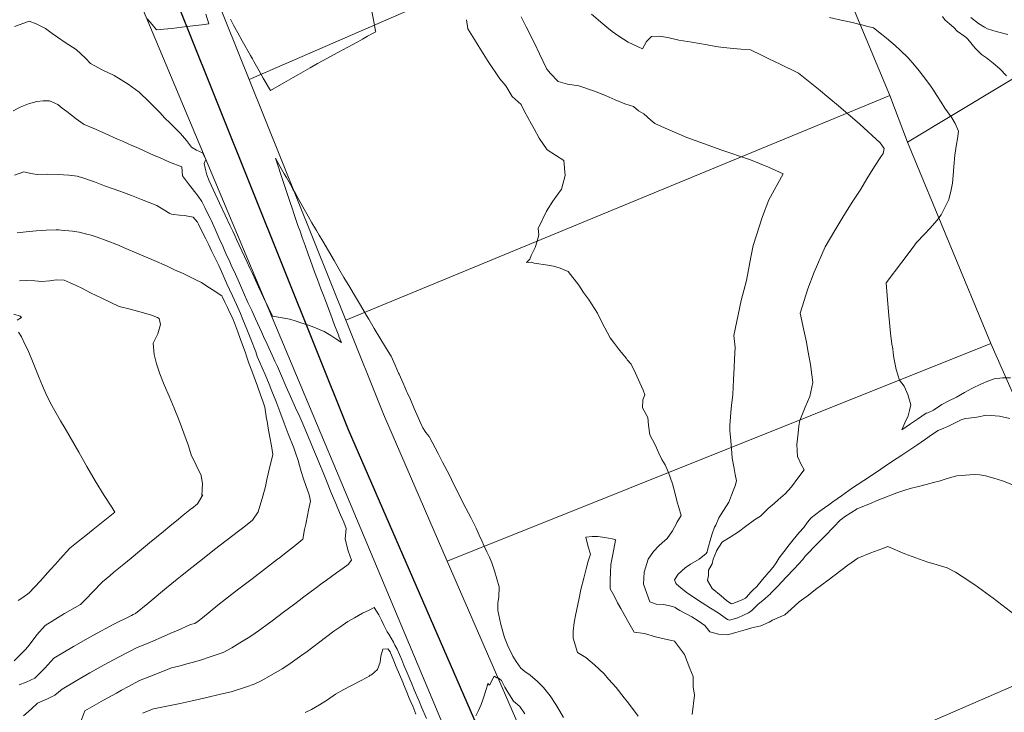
# Model space of a CAD drawing. Header units: inches. Extents: x 11351264 to 11356330, y 6702313 to 6706468.
# Tile 45 of 160: x 11352078 to 11352467, y 6704154 to 6704427. Entities that reach past the tile are written whole.
import ezdxf

# ---------------------------------------------------------------- set-up
doc = ezdxf.new("R2010")
doc.units = ezdxf.units.IN
doc.header["$MEASUREMENT"] = 0
doc.layers.add('Shumate_Contours_clip1', color=7, linetype='Continuous', lineweight=0)
doc.layers.add('Shumate_Parcels_clip1', color=7, linetype='Continuous', lineweight=0)
doc.layers.add('Shumate_Streets_clip1', color=7, linetype='Continuous')

msp = doc.modelspace()

# ---------------------------------------------------------------- linework, layer by layer
at = {"layer": 'Shumate_Contours_clip1'}
for points, elevation in [([(11352217.27, 6704431.33), (11352218.08, 6704427.33), (11352218.75, 6704423.61), (11352218.8, 6704423.23), (11352218.78, 6704423.2), (11352218.75, 6704423.16), (11352218.93, 6704422.63), (11352217.65, 6704421.92), (11352215.68, 6704420.83), (11352213.73, 6704419.75), (11352211.79, 6704418.68), (11352209.83, 6704417.6), (11352207.9, 6704416.54), (11352205.95, 6704415.47), (11352203.98, 6704414.4), (11352200.74, 6704412.7), (11352198.15, 6704411.32), (11352195.91, 6704410.05), (11352192.95, 6704408.38), (11352188.43, 6704405.77), (11352186.26, 6704404.52), (11352182.55, 6704402.39), (11352177.3, 6704399.39), (11352174.47, 6704404.33), (11352172.85, 6704407.15), (11352170.72, 6704410.9), (11352170.17, 6704411.91), (11352169.46, 6704413.22), (11352166.19, 6704419.05), (11352164.46, 6704422.15), (11352162.7, 6704425.27), (11352161.51, 6704427.61)], 1430), ([(11352293.12, 6704151.78), (11352291.67, 6704154.21), (11352290.11, 6704156.87), (11352287.83, 6704160.24), (11352285.2, 6704163.62), (11352282.87, 6704165.95), (11352280, 6704168.4), (11352277.77, 6704169.86), (11352276.25, 6704171.27), (11352274.42, 6704173.88), (11352273.1, 6704175.97), (11352271.06, 6704179.99), (11352269.78, 6704183.32), (11352268.4, 6704188.43), (11352267.1, 6704194.04), (11352267.21, 6704197.09), (11352267.56, 6704199.23), (11352267.64, 6704203.29), (11352265.89, 6704209.62), (11352264.76, 6704212.78), (11352263.81, 6704215.03), (11352262.84, 6704217.15), (11352261.77, 6704219.35), (11352260.81, 6704221.46), (11352259.79, 6704223.7), (11352258.55, 6704226.54), (11352256.56, 6704230.48), (11352254.55, 6704234.43), (11352251.14, 6704241.14), (11352250.31, 6704242.82), (11352249.43, 6704244.61), (11352248.27, 6704246.89), (11352247.12, 6704249.16), (11352245.36, 6704252.57), (11352244.8, 6704253.68), (11352243.62, 6704255.96), (11352242.43, 6704258.24), (11352241.24, 6704260.51), (11352240.2, 6704262.48), (11352240.01, 6704262.77), (11352238.71, 6704264.36), (11352237.49, 6704266.22), (11352237.24, 6704266.69), (11352235.7, 6704270.24), (11352234.15, 6704273.79), (11352232.59, 6704277.34), (11352231.33, 6704280.18), (11352231.13, 6704280.63), (11352229.71, 6704283.82), (11352228.13, 6704287.36), (11352227.94, 6704287.73), (11352226.53, 6704290.9), (11352224.95, 6704294.44), (11352224.73, 6704294.83), (11352224.46, 6704295.29), (11352222.81, 6704298.02), (11352220.58, 6704301.7), (11352218.35, 6704305.38), (11352216.13, 6704309.07), (11352215.24, 6704310.56), (11352212.89, 6704314.56), (11352210.1, 6704319.24), (11352208.64, 6704321.69), (11352206.34, 6704325.58), (11352204.38, 6704328.93), (11352202.43, 6704332.28), (11352200.19, 6704336.08), (11352197.96, 6704339.89), (11352196.58, 6704342.27), (11352195.55, 6704344.06), (11352193.7, 6704347.1), (11352192.2, 6704349.72), (11352190.1, 6704353.5), (11352188.3, 6704356.7), (11352187.14, 6704358.75), (11352186.16, 6704360.49), (11352185.18, 6704362.23), (11352183.6, 6704365.03), (11352182.77, 6704366.47), (11352181.03, 6704369.58), (11352179.3, 6704372.69), (11352179.26, 6704372.75), (11352179.28, 6704372.69), (11352180.36, 6704369.5), (11352181.44, 6704366.3), (11352181.96, 6704364.72), (11352182.78, 6704362.27), (11352183.94, 6704358.8), (11352185.13, 6704355.17), (11352185.86, 6704352.97), (11352186.85, 6704350), (11352188.18, 6704346.05), (11352188.99, 6704343.83), (11352189.88, 6704341.38), (11352191.01, 6704338.16), (11352192.24, 6704334.81), (11352193.15, 6704332.31), (11352194.76, 6704327.81), (11352195.87, 6704324.82), (11352197.26, 6704321.11), (11352198.14, 6704318.77), (11352199.02, 6704316.43), (11352200.34, 6704312.94), (11352200.98, 6704311.19), (11352201.83, 6704308.96), (11352202.67, 6704306.74), (11352203.52, 6704304.51), (11352204.29, 6704302.5), (11352204.38, 6704302.28), (11352205.32, 6704299.82), (11352203.2, 6704301.32), (11352201.19, 6704302.65), (11352198.54, 6704304.27), (11352194.41, 6704305.99), (11352192.39, 6704306.68), (11352189.36, 6704307.67), (11352187.43, 6704308.34), (11352184.91, 6704309.06), (11352178.06, 6704310.33), (11352176.38, 6704313.88), (11352174.6, 6704317.65), (11352172.62, 6704321.85), (11352172.08, 6704323), (11352171.43, 6704324.44), (11352170.17, 6704327.11), (11352169.03, 6704329.56), (11352168.07, 6704331.6), (11352165.97, 6704336.09), (11352163.88, 6704340.58), (11352163.17, 6704342.12), (11352162.39, 6704343.84), (11352161.39, 6704345.98), (11352159.45, 6704350.15), (11352157.21, 6704354.95), (11352154.68, 6704360.31), (11352153.07, 6704363.74), (11352152.16, 6704366.11), (11352151.51, 6704368.78), (11352151.13, 6704370.56), (11352151.81, 6704372.19), (11352150.39, 6704374.78), (11352148.13, 6704375.87), (11352148.02, 6704375.9), (11352146.06, 6704377.01), (11352144.11, 6704379.73), (11352141.81, 6704382.45), (11352137.71, 6704386.46), (11352135.46, 6704388.6), (11352133.68, 6704390.62), (11352129.43, 6704394.9), (11352125.48, 6704398.83), (11352121.11, 6704401.91), (11352115.54, 6704405.3), (11352110.86, 6704407.6), (11352106.19, 6704410.11), (11352104.16, 6704412.15), (11352102.4, 6704413.85), (11352100.48, 6704415.68), (11352096.24, 6704418.34), (11352093.15, 6704420.53), (11352090.99, 6704422), (11352088.38, 6704423.96), (11352084.74, 6704425.71), (11352081.92, 6704426.76), (11352079.86, 6704426.05), (11352076.22, 6704424.71)], 1428), ([(11352151.79, 6704429.62), (11352153.02, 6704425.78), (11352150.21, 6704425.43), (11352147.84, 6704425.13), (11352144.27, 6704424.69), (11352138.38, 6704423.98), (11352135.14, 6704423.61), (11352132.22, 6704423.36), (11352129.97, 6704426.34), (11352128.57, 6704427.79)], 1430), ([(11352254.75, 6704427.4), (11352255.32, 6704423.82), (11352257.98, 6704419.58), (11352259.34, 6704417.16), (11352263.33, 6704410.9), (11352267.9, 6704404.09), (11352270.27, 6704401.22), (11352272.8, 6704397.01), (11352276.34, 6704393.85), (11352277.61, 6704391.44), (11352280.43, 6704386.11), (11352281.52, 6704384.24), (11352283.51, 6704380.54), (11352286.67, 6704375.96), (11352293.19, 6704371.81), (11352293.74, 6704365.84), (11352292.27, 6704360.41), (11352288.87, 6704355.74), (11352286.34, 6704351.81), (11352283.16, 6704344.96), (11352283.3, 6704342.36), (11352282.64, 6704339.9), (11352281.93, 6704337.44), (11352280.35, 6704334.28), (11352279.84, 6704332.81), (11352278.46, 6704331.46), (11352280.42, 6704331.6), (11352281.5, 6704331.2), (11352286.94, 6704330.47), (11352289.11, 6704330.08), (11352291.78, 6704329.18), (11352294.91, 6704327.96), (11352299.11, 6704322.57), (11352301.07, 6704319.67), (11352303.02, 6704316.93), (11352306.6, 6704311.41), (11352308.38, 6704307.64), (11352311.58, 6704301.76), (11352313.2, 6704299.46), (11352314.89, 6704297.34), (11352316.58, 6704295.25), (11352317.95, 6704293.57), (11352318.25, 6704293.08), (11352319.84, 6704291.25), (11352321.5, 6704287.7), (11352323.27, 6704283.93), (11352324.53, 6704281.09), (11352325.22, 6704279.18), (11352324.49, 6704277.19), (11352324.28, 6704274), (11352326.44, 6704270.21), (11352326.66, 6704267.18), (11352327.19, 6704263.41), (11352329.31, 6704259.46), (11352330.75, 6704256.16), (11352331.99, 6704253.69), (11352333.24, 6704251.51), (11352334.54, 6704248.48), (11352336.13, 6704244.03), (11352337.22, 6704240.1), (11352338, 6704236.81), (11352338.64, 6704234.65), (11352339.62, 6704231.57), (11352337.96, 6704228.82), (11352337.78, 6704228.51), (11352337.75, 6704228.42), (11352336.16, 6704225.43), (11352334.14, 6704222.49), (11352332.08, 6704220.73), (11352330.72, 6704219.52), (11352328.72, 6704217.35), (11352326.62, 6704214.33), (11352325.03, 6704209.09), (11352324.76, 6704204.35), (11352327.27, 6704197.43), (11352329.77, 6704196.56), (11352332.63, 6704196.4), (11352336.37, 6704195.56), (11352337.23, 6704195.24), (11352337.78, 6704194.84), (11352339.1, 6704194.05), (11352343.76, 6704191.46), (11352346.39, 6704189.88), (11352348.99, 6704188.11), (11352350.93, 6704185.57), (11352354.34, 6704184.71), (11352357.92, 6704184.41), (11352361.18, 6704185.32), (11352364.84, 6704186.34), (11352367.55, 6704187.11), (11352371.03, 6704187.91), (11352374.33, 6704189.45), (11352375.69, 6704190.22), (11352377.84, 6704191.09), (11352380.51, 6704192.28), (11352383.03, 6704194.55), (11352386.28, 6704197.38), (11352389.89, 6704200.06), (11352392.73, 6704202.23), (11352397.71, 6704205.96), (11352405.48, 6704211.88), (11352409.42, 6704214.69), (11352414.59, 6704216.78), (11352418.96, 6704218.42), (11352421.3, 6704219.3), (11352427.93, 6704216.42), (11352433.74, 6704214.24), (11352436.67, 6704213.28), (11352440.72, 6704212.03), (11352444.67, 6704210.84), (11352448, 6704209.12), (11352450.67, 6704207.38), (11352455.71, 6704204.1), (11352462.86, 6704198.89), (11352471.46, 6704192.28)], 1428), ([(11352276.33, 6704428.53), (11352278.33, 6704424.56), (11352281.65, 6704418.16), (11352283.58, 6704413.89), (11352285.03, 6704410.9), (11352286.53, 6704407.83), (11352288.02, 6704406.11), (11352290.94, 6704402.96), (11352294.67, 6704401.89), (11352299.18, 6704401.26), (11352305.69, 6704399.01), (11352310.03, 6704397.33), (11352313.5, 6704395.74), (11352317.36, 6704394.17), (11352320.83, 6704393.1), (11352322.75, 6704391.43), (11352324.87, 6704390.2), (11352327.59, 6704387.74), (11352329.22, 6704386.43), (11352333, 6704384.71), (11352341.83, 6704380.82), (11352350.29, 6704377.82), (11352355.24, 6704376), (11352366.97, 6704372), (11352374.17, 6704369.12), (11352379.85, 6704366.51), (11352374.24, 6704356.26), (11352371.74, 6704349.62), (11352368.04, 6704338.19), (11352367.08, 6704333.61), (11352365.46, 6704324.32), (11352363.3, 6704316.46), (11352360.45, 6704302.63), (11352360.94, 6704297.9), (11352360.7, 6704293.33), (11352360.6, 6704290.01), (11352360.29, 6704285.15), (11352360.15, 6704282.2), (11352359.98, 6704279.38), (11352359.54, 6704274.98), (11352359.26, 6704272.22), (11352358.89, 6704267.08), (11352358.88, 6704265.07), (11352359.28, 6704261.05), (11352359.64, 6704256.2), (11352359.76, 6704254.14), (11352360.58, 6704250.06), (11352360.97, 6704247.74), (11352361.49, 6704245.23), (11352360.9, 6704243.24), (11352360.19, 6704241.31), (11352358.38, 6704236.77), (11352356.38, 6704233.52), (11352354.46, 6704230.67), (11352353.37, 6704227.73), (11352352.73, 6704226.93), (11352351.87, 6704224.28), (11352351.33, 6704222.52), (11352351.04, 6704221.69), (11352350.44, 6704219.34), (11352349.91, 6704217.36), (11352349.86, 6704217.05), (11352349.79, 6704216.95), (11352349.44, 6704216.52), (11352346.78, 6704214.29), (11352343.34, 6704212.27), (11352341.13, 6704210.84), (11352338.46, 6704208.36), (11352337.03, 6704206.05), (11352337.44, 6704204.73), (11352337.72, 6704204.42), (11352339.44, 6704203.01), (11352341.52, 6704201.18), (11352344.84, 6704198.96), (11352347.92, 6704197.07), (11352351.22, 6704194.97), (11352354.2, 6704193.06), (11352357.93, 6704190.49), (11352358.7, 6704190.19), (11352362.06, 6704191.15), (11352364.2, 6704192.13), (11352366.16, 6704193.13), (11352367.53, 6704194.02), (11352369.4, 6704195.83), (11352370.08, 6704196.48), (11352372.49, 6704198.53), (11352374.24, 6704200), (11352374.62, 6704200.36), (11352375.18, 6704200.97), (11352376.15, 6704201.95), (11352377.77, 6704203.66), (11352381.12, 6704207.13), (11352384.24, 6704210.43), (11352387.64, 6704214.18), (11352388.65, 6704215.42), (11352389.36, 6704216.22), (11352392.88, 6704219.8), (11352396.39, 6704223.41), (11352399.89, 6704227.05), (11352402.47, 6704229.65), (11352403.36, 6704230.33), (11352404.2, 6704230.95), (11352409.13, 6704234.16), (11352414, 6704236.2), (11352417.06, 6704237.4), (11352419.43, 6704238.37), (11352424.88, 6704240.47), (11352428.4, 6704241.71), (11352430.61, 6704242.29), (11352432.89, 6704242.8), (11352436.47, 6704243.76), (11352437.82, 6704244.21), (11352439.32, 6704244.5), (11352441.56, 6704245.15), (11352443.51, 6704245.74), (11352445.62, 6704246.46), (11352448.56, 6704247.21), (11352451.98, 6704247.5), (11352455.38, 6704247.7), (11352457.68, 6704247.53), (11352459.91, 6704247.19), (11352463.11, 6704246.34), (11352466.64, 6704245.21), (11352470.25, 6704243.83)], 1426), ([(11352304.17, 6704429.62), (11352308.64, 6704425.76), (11352310.2, 6704424.4), (11352312.33, 6704422.73), (11352314.96, 6704420.84), (11352318.69, 6704418.55), (11352322.59, 6704416.66), (11352324.35, 6704415.94), (11352325.93, 6704418.81), (11352327.66, 6704420.55), (11352327.88, 6704420.7), (11352331.22, 6704420.89), (11352334.87, 6704420.28), (11352338.66, 6704419.36), (11352343.77, 6704418.55), (11352349.84, 6704417.51), (11352353.25, 6704416.85), (11352356.22, 6704416.39), (11352363.24, 6704415.79), (11352366.96, 6704415.48), (11352371.55, 6704413.3), (11352374.28, 6704411.97), (11352378.76, 6704409.82), (11352385.97, 6704406.28), (11352393.91, 6704399.91), (11352398, 6704396.49), (11352401.83, 6704393.32), (11352410.24, 6704386.09), (11352418.28, 6704378.77), (11352419.86, 6704376.57), (11352419.45, 6704374.54), (11352418.54, 6704373.16), (11352416.01, 6704369.39), (11352412.97, 6704364.57), (11352410.55, 6704360.49), (11352407.4, 6704355.73), (11352403.88, 6704350), (11352401.88, 6704346.8), (11352400.36, 6704344.14), (11352396.47, 6704337.61), (11352392.18, 6704327.64), (11352389.7, 6704321.09), (11352386.59, 6704311.49), (11352388.03, 6704304.71), (11352389.09, 6704299.96), (11352389.71, 6704296.65), (11352390.78, 6704291.14), (11352391.24, 6704287.07), (11352391.6, 6704284.07), (11352390.4, 6704278.52), (11352388.6, 6704274.38), (11352386.47, 6704269.03), (11352386.08, 6704266.95), (11352385.8, 6704264.07), (11352385.33, 6704259.52), (11352385.52, 6704254.83), (11352387.04, 6704251.63), (11352388.22, 6704249.63), (11352385.71, 6704246.24), (11352383.19, 6704242.91), (11352380.74, 6704240.13), (11352377.96, 6704237.77), (11352376.37, 6704236.28), (11352374.04, 6704234.35), (11352372.5, 6704232.78), (11352370.93, 6704231.32), (11352368.6, 6704229.78), (11352365.04, 6704227.19), (11352362.28, 6704225.06), (11352359.01, 6704222.94), (11352355.9, 6704221.12), (11352355.77, 6704220.99), (11352355.71, 6704220.89), (11352355.66, 6704220.81), (11352353.62, 6704217.61), (11352353.55, 6704217.42), (11352352.22, 6704214.22), (11352351.83, 6704212.39), (11352350.45, 6704209.89), (11352350.42, 6704207.88), (11352350.01, 6704205.84), (11352351.85, 6704202.67), (11352355.47, 6704199.75), (11352357.57, 6704198.01), (11352359.22, 6704196.77), (11352359.57, 6704196.64), (11352360.04, 6704196.79), (11352363.73, 6704198.2), (11352364.99, 6704198.93), (11352365.42, 6704199.31), (11352367.18, 6704201.3), (11352367.81, 6704201.88), (11352369.46, 6704203.43), (11352371.77, 6704206.25), (11352373.43, 6704208.18), (11352375.19, 6704210.14), (11352375.74, 6704210.81), (11352375.98, 6704211.13), (11352377.18, 6704212.82), (11352378.39, 6704214.82), (11352380.13, 6704217.11), (11352382.27, 6704219.89), (11352383.83, 6704221.92), (11352386.23, 6704224.77), (11352388.11, 6704226.84), (11352389.56, 6704228.86), (11352391, 6704230.65), (11352394.43, 6704233.22), (11352396.21, 6704234.51), (11352397.91, 6704235.78), (11352399.54, 6704236.96), (11352402.9, 6704239.36), (11352407.32, 6704242.46), (11352411.81, 6704245.38), (11352417.14, 6704248.91), (11352419.8, 6704250.72), (11352423.06, 6704252.93), (11352426.82, 6704255.42), (11352429.6, 6704257.26), (11352432.75, 6704259.37), (11352436.16, 6704261.63), (11352438.56, 6704263.34), (11352441.18, 6704265.17), (11352443.34, 6704266.04), (11352444, 6704266.35), (11352445.28, 6704266.87), (11352448.46, 6704268.45), (11352450.49, 6704269.45), (11352451.94, 6704269.79), (11352453.33, 6704269.92), (11352456.46, 6704270.42), (11352460.33, 6704271.11), (11352465.4, 6704270.71), (11352469.47, 6704269.89)], 1424), ([(11352398.25, 6704428.23), (11352402.82, 6704427.26), (11352407.37, 6704426.24), (11352410.2, 6704425.51), (11352411.54, 6704425.23), (11352412.81, 6704424.89), (11352415.62, 6704424.13), (11352418.71, 6704421.64), (11352420.7, 6704420.07), (11352424.15, 6704417.19), (11352426.1, 6704415.42), (11352429.3, 6704412.32), (11352431.77, 6704409.41), (11352433.64, 6704407.17), (11352435.42, 6704404.9), (11352437.46, 6704402.23), (11352439.11, 6704399.89), (11352440.69, 6704397.42), (11352442.41, 6704394.76), (11352443.84, 6704392.47), (11352446.55, 6704388.69), (11352447.87, 6704386.42), (11352449.16, 6704383.42), (11352448.79, 6704380.38), (11352448.45, 6704378.19), (11352447.79, 6704373.88), (11352447.38, 6704369.39), (11352447.1, 6704365.88), (11352446.78, 6704362.79), (11352446.35, 6704360.18), (11352445.44, 6704356.43), (11352444.48, 6704354.52), (11352442.29, 6704350.32), (11352440.65, 6704348.07), (11352438.03, 6704344.98), (11352435.72, 6704342.66), (11352432.58, 6704339.35), (11352431.24, 6704337.56), (11352426.78, 6704331.58), (11352420.62, 6704323.38), (11352421.19, 6704316.76), (11352421.61, 6704310.55), (11352422.31, 6704303.54), (11352422.92, 6704299.25), (11352423.21, 6704297.34), (11352423.4, 6704295.73), (11352423.61, 6704293.87), (11352424.59, 6704289.18), (11352425.85, 6704284.99), (11352427.67, 6704282.68), (11352429.21, 6704279.28), (11352430.31, 6704275.21), (11352429.81, 6704273.04), (11352429.27, 6704270.84), (11352427.97, 6704268.08), (11352426.82, 6704265.35), (11352430.18, 6704267.68), (11352432.95, 6704269.59), (11352436.37, 6704271.94), (11352437.03, 6704272.09), (11352439.27, 6704273.08), (11352442.61, 6704275.38), (11352445.41, 6704276.81), (11352448.38, 6704278.33), (11352451.57, 6704280.17), (11352454.48, 6704281.65), (11352458.25, 6704283.51), (11352460.85, 6704284.56), (11352463.32, 6704285.54), (11352466.61, 6704285.93), (11352469.74, 6704285.97)], 1422), ([(11352442.86, 6704428.6), (11352443.85, 6704427.36), (11352445.68, 6704425.72), (11352447.3, 6704424.29), (11352448.73, 6704422.81), (11352451.65, 6704420.77), (11352452.29, 6704420.31), (11352452.86, 6704419.74), (11352455.73, 6704416.17), (11352458.33, 6704413.7), (11352460.33, 6704412.31), (11352462.93, 6704410.26), (11352465.55, 6704407.98), (11352468.15, 6704405.19)], 1420), ([(11352454.04, 6704428.22), (11352457.1, 6704425.9), (11352459.51, 6704424.46), (11352460.63, 6704423.75), (11352464.06, 6704422.67), (11352468.67, 6704421.49)], 1418), ([(11352100.86, 6704145.97), (11352103.94, 6704154.3), (11352111.38, 6704158.55), (11352116.44, 6704161.39), (11352118.45, 6704162.5), (11352120.91, 6704163.81), (11352125.54, 6704166.31), (11352132.04, 6704168.88), (11352138.14, 6704171.32), (11352141.58, 6704172.13), (11352144.24, 6704172.94), (11352146.35, 6704173.48), (11352149.61, 6704174.39), (11352153.48, 6704175.67), (11352158.66, 6704177.38), (11352162.04, 6704179.2), (11352165.21, 6704181.16), (11352168.49, 6704183.16), (11352170.28, 6704184.44), (11352173.57, 6704186.65), (11352176.01, 6704188.5), (11352177.99, 6704189.98), (11352180.22, 6704191.65), (11352182.46, 6704193.31), (11352184.45, 6704194.79), (11352186.91, 6704196.64), (11352188.66, 6704197.94), (11352190.52, 6704199.42), (11352194.95, 6704202.68), (11352197.78, 6704204.74), (11352199.43, 6704205.93), (11352203.39, 6704208.82), (11352206.09, 6704210.78), (11352208.02, 6704212.2), (11352209.39, 6704213.91), (11352208.05, 6704217.54), (11352206.82, 6704222.21), (11352207.26, 6704226.41), (11352206.28, 6704228.89), (11352205.03, 6704231.77), (11352203.92, 6704234.28), (11352203.1, 6704236.28), (11352201.89, 6704239.24), (11352201.1, 6704241.19), (11352199.97, 6704243.97), (11352199.19, 6704245.88), (11352198.12, 6704248.49), (11352196.64, 6704251.98), (11352195.86, 6704253.86), (11352194.31, 6704257.55), (11352193.49, 6704259.52), (11352192.45, 6704262.03), (11352190.83, 6704265.88), (11352188.86, 6704270.56), (11352187.25, 6704274.05), (11352185.2, 6704278.55), (11352183.56, 6704282.38), (11352181.32, 6704287.63), (11352180.04, 6704290.42), (11352179.1, 6704292.5), (11352178.02, 6704294.83), (11352175.99, 6704299.21), (11352174.59, 6704302.27), (11352173.75, 6704304.1), (11352171.38, 6704309.23), (11352169.91, 6704312.48), (11352168.43, 6704315.73), (11352166.65, 6704319.67), (11352165.04, 6704323.25), (11352163.43, 6704326.82), (11352161.81, 6704330.4), (11352160.94, 6704332.35), (11352159.99, 6704334.41), (11352158.43, 6704337.89), (11352157.05, 6704340.97), (11352155.42, 6704344.62), (11352153.83, 6704348.18), (11352153.71, 6704348.43), (11352152.57, 6704350.75), (11352151.4, 6704353.2), (11352150.19, 6704355.59), (11352148.8, 6704357.72), (11352147.3, 6704359.59), (11352144.88, 6704362.52), (11352142.5, 6704365.71), (11352142.28, 6704369.33), (11352137.41, 6704371.11), (11352133.41, 6704372.91), (11352131.39, 6704373.8), (11352129.4, 6704374.68), (11352125.39, 6704376.45), (11352121.96, 6704377.97), (11352121.38, 6704378.24), (11352118.85, 6704379.36), (11352116.89, 6704380.23), (11352112.32, 6704382.25), (11352108.14, 6704384.11), (11352103.73, 6704386.04), (11352103.28, 6704386.28), (11352100.55, 6704388.21), (11352096.87, 6704391.07), (11352095.01, 6704392.51), (11352093.23, 6704393.84), (11352089.97, 6704395.39), (11352087.44, 6704395.34), (11352084.99, 6704395.06), (11352081.74, 6704394.19), (11352078.46, 6704392.88), (11352075.7, 6704391.43)], 1426), ([(11352079.74, 6704152.33), (11352082.85, 6704155.13), (11352085.26, 6704157.45), (11352089.16, 6704159.08), (11352092.13, 6704160.53), (11352094.98, 6704162.97), (11352100.47, 6704166.21), (11352102.76, 6704167.59), (11352105.87, 6704169.34), (11352110.14, 6704171.73), (11352113.55, 6704173.58), (11352117.23, 6704175.56), (11352121.55, 6704177.77), (11352124.33, 6704179.23), (11352129.85, 6704181.52), (11352135.37, 6704183.85), (11352137.97, 6704184.99), (11352140.89, 6704186.24), (11352145.51, 6704188.3), (11352146.28, 6704188.54), (11352147.37, 6704188.92), (11352148.74, 6704189.74), (11352150.47, 6704191.16), (11352153.48, 6704193.62), (11352156.48, 6704196.07), (11352159.49, 6704198.51), (11352161.88, 6704200.33), (11352164.75, 6704202.54), (11352170.02, 6704206.55), (11352175.29, 6704210.57), (11352180.12, 6704214.25), (11352180.53, 6704214.57), (11352180.69, 6704214.69), (11352182.84, 6704216.36), (11352185.26, 6704218.28), (11352187.67, 6704220.2), (11352190.09, 6704222.12), (11352190.81, 6704225.96), (11352191.24, 6704228.05), (11352191.92, 6704231.55), (11352192.36, 6704233.69), (11352193.11, 6704237.17), (11352192.76, 6704239.15), (11352192.43, 6704240.15), (11352191.43, 6704242.97), (11352190.42, 6704245.97), (11352189.4, 6704248.95), (11352188.74, 6704251.27), (11352188.22, 6704253.22), (11352187.35, 6704255.91), (11352186.57, 6704258.22), (11352184.37, 6704263.81), (11352183.57, 6704265.88), (11352182.74, 6704267.95), (11352181, 6704272.62), (11352179.41, 6704276.89), (11352177.91, 6704280.58), (11352176.76, 6704283.37), (11352175.17, 6704287.26), (11352174.03, 6704289.82), (11352173.06, 6704291.97), (11352172.1, 6704294.35), (11352171.57, 6704296.18), (11352169.55, 6704301.17), (11352168, 6704305.2), (11352166.43, 6704308.95), (11352165.42, 6704311.35), (11352163.93, 6704314.85), (11352162.3, 6704318.32), (11352161.18, 6704320.75), (11352160.1, 6704323.06), (11352158.45, 6704326.73), (11352156.87, 6704330.23), (11352155.32, 6704333.46), (11352154.02, 6704336.14), (11352152.91, 6704338.48), (11352151.78, 6704340.77), (11352150.65, 6704343.06), (11352148.83, 6704346.62), (11352148.52, 6704347.42), (11352146.8, 6704349.37), (11352143.33, 6704350.02), (11352141.32, 6704350.17), (11352139.1, 6704350.49), (11352138.21, 6704350.51), (11352137.59, 6704350.85), (11352135.23, 6704352.32), (11352132.46, 6704354.02), (11352129.35, 6704355.22), (11352126.37, 6704356.39), (11352122.44, 6704357.95), (11352120.23, 6704358.8), (11352118.19, 6704359.55), (11352114.73, 6704360.73), (11352111.75, 6704361.73), (11352107.73, 6704363.37), (11352102.77, 6704365.11), (11352101.67, 6704365.37), (11352101.33, 6704365.44), (11352100.9, 6704365.52), (11352097.69, 6704365.97), (11352093.4, 6704366.28), (11352089.23, 6704366.32), (11352085.09, 6704366.24), (11352082.68, 6704366.6), (11352079.8, 6704367.25), (11352076.13, 6704366.01)], 1424), ([(11352077.95, 6704164.6), (11352080.8, 6704165.65), (11352084.24, 6704167.2), (11352088.13, 6704171.28), (11352091.7, 6704175.18), (11352095.2, 6704177.24), (11352099.47, 6704179.84), (11352105.29, 6704183.07), (11352107.32, 6704184.24), (11352115.2, 6704188.49), (11352122.41, 6704192.01), (11352123.1, 6704192.36), (11352124.04, 6704192.77), (11352128.83, 6704196.82), (11352134.61, 6704201.61), (11352136.18, 6704202.9), (11352140.39, 6704206.32), (11352142.4, 6704207.94), (11352146.18, 6704210.97), (11352147.38, 6704211.94), (11352149.21, 6704213.38), (11352152.42, 6704215.91), (11352155.21, 6704218.07), (11352157.4, 6704219.78), (11352162.4, 6704223.64), (11352167.41, 6704227.49), (11352170.24, 6704229.64), (11352172.4, 6704232.92), (11352174.28, 6704239.14), (11352175.37, 6704242.93), (11352175.92, 6704245.69), (11352176.47, 6704248.03), (11352176.99, 6704250.33), (11352177.5, 6704252.36), (11352178.26, 6704255.57), (11352177.68, 6704259.06), (11352177.06, 6704262.53), (11352176.47, 6704266.02), (11352176.02, 6704268.74), (11352175.74, 6704269.77), (11352175.11, 6704274.36), (11352174.42, 6704276.35), (11352173.42, 6704279.19), (11352172.37, 6704282.19), (11352172.07, 6704282.95), (11352171.77, 6704283.68), (11352169.97, 6704288.63), (11352168.83, 6704291.73), (11352167.74, 6704294.82), (11352167.57, 6704295.38), (11352167.25, 6704296.24), (11352165.53, 6704301), (11352164.4, 6704304.1), (11352163.27, 6704307.2), (11352162.28, 6704309.56), (11352161.28, 6704311.62), (11352160.29, 6704313.69), (11352159.3, 6704315.75), (11352158.35, 6704317.72), (11352158.06, 6704318.31), (11352154.31, 6704320.75), (11352152.16, 6704322.13), (11352150.02, 6704323.52), (11352148.09, 6704324.55), (11352145.94, 6704325.6), (11352142.82, 6704327.11), (11352139.41, 6704328.61), (11352136.2, 6704330.17), (11352131.34, 6704332.22), (11352125.38, 6704334.81), (11352119.2, 6704337.4), (11352117.2, 6704338.26), (11352112.33, 6704340.16), (11352108.85, 6704341.54), (11352106.43, 6704342.23), (11352104.26, 6704342.82), (11352101.68, 6704343.43), (11352099.03, 6704343.88), (11352094.58, 6704344.31), (11352093.65, 6704344.41), (11352093.13, 6704344.39), (11352092.68, 6704344.4), (11352088.62, 6704344.27), (11352084.67, 6704343.93), (11352080.73, 6704343.54), (11352077.27, 6704343.24)], 1422), ([(11352076.03, 6704174.13), (11352078.7, 6704176.81), (11352080.53, 6704178.54), (11352081.94, 6704180.35), (11352085.04, 6704184.4), (11352088.23, 6704188.08), (11352095.98, 6704192.85), (11352102.31, 6704196.35), (11352104.59, 6704198.7), (11352107.03, 6704201.23), (11352110.94, 6704205.36), (11352113.79, 6704207.71), (11352115.48, 6704209.14), (11352119.99, 6704212.84), (11352123.1, 6704215.39), (11352124.74, 6704216.74), (11352129.56, 6704220.69), (11352135.05, 6704225.19), (11352137.59, 6704227.29), (11352141, 6704230.12), (11352142.88, 6704231.66), (11352146.12, 6704234.27), (11352146.26, 6704234.33), (11352148.44, 6704236.18), (11352150.64, 6704239.66), (11352150.23, 6704239.44), (11352150.4, 6704244.07), (11352149.93, 6704247.31), (11352147.95, 6704251.44), (11352145.97, 6704255.47), (11352144.94, 6704259.1), (11352143.11, 6704264.08), (11352141.25, 6704269.03), (11352139.31, 6704273.9), (11352137.28, 6704278.69), (11352135.34, 6704283.16), (11352133.63, 6704287.46), (11352132.28, 6704291.46), (11352131.31, 6704295.16), (11352130.95, 6704299.6), (11352132.76, 6704303.23), (11352133.88, 6704307.04), (11352133.29, 6704309.31), (11352132.7, 6704309.74), (11352130.24, 6704310.63), (11352126.26, 6704311.91), (11352121.88, 6704312.99), (11352117.54, 6704314.1), (11352110.64, 6704317.34), (11352106.26, 6704319.47), (11352102.98, 6704321.22), (11352100.3, 6704322.58), (11352098.22, 6704323.42), (11352095.73, 6704324.51), (11352092.59, 6704324.6), (11352090.18, 6704324.24), (11352086.88, 6704324.01), (11352084.15, 6704324.27), (11352080.93, 6704324.31), (11352078.15, 6704324.21)], 1420), ([(11352077.18, 6704308.74), (11352078.99, 6704309.76), (11352078.38, 6704310.33), (11352075.84, 6704311.05)], 1418), ([(11352077.6, 6704197.93), (11352079.43, 6704199.16), (11352081.92, 6704200.96), (11352086.32, 6704205.64), (11352090.42, 6704210.17), (11352092.37, 6704212.32), (11352094.21, 6704214.42), (11352098.09, 6704218.59), (11352102.67, 6704222.33), (11352104.36, 6704223.68), (11352107.28, 6704226.05), (11352111.91, 6704229.74), (11352115.86, 6704232.84), (11352114.65, 6704234.77), (11352111.59, 6704239.43), (11352108.1, 6704245.18), (11352104.7, 6704250.9), (11352101.65, 6704256.5), (11352096.2, 6704265.88), (11352094.4, 6704268.89), (11352090.34, 6704275.93), (11352088.56, 6704279.73), (11352087.22, 6704282.74), (11352085.92, 6704285.94), (11352084.9, 6704288.5), (11352083.59, 6704291.84), (11352082.13, 6704295.4), (11352081.27, 6704297.26), (11352080.4, 6704298.99), (11352078.98, 6704302.07), (11352077.77, 6704303.89)], 1418), ([(11352322.6, 6704152.19), (11352318.44, 6704157.86), (11352317.05, 6704159.48), (11352313.95, 6704163.53), (11352310.93, 6704166.82), (11352309.23, 6704168.92), (11352305.39, 6704172.51), (11352301.87, 6704175.49), (11352298.6, 6704177.37), (11352296.98, 6704183.05), (11352296.89, 6704185.77), (11352297.29, 6704189.25), (11352297.93, 6704192.69), (11352298.59, 6704195.74), (11352299.42, 6704199.58), (11352299.94, 6704202.23), (11352301.12, 6704206.77), (11352302.09, 6704210.49), (11352302.9, 6704213.46), (11352303.72, 6704216.3), (11352302.87, 6704219.09), (11352301.91, 6704223.01), (11352304.46, 6704223.26), (11352306.72, 6704223.17), (11352309.45, 6704222.87), (11352312.3, 6704222.3), (11352313.8, 6704221.91), (11352313.72, 6704221.73), (11352312.61, 6704216.18), (11352311.86, 6704212.14), (11352311.65, 6704209.05), (11352311.61, 6704205.92), (11352311.58, 6704202.58), (11352313.16, 6704199.81), (11352314.47, 6704197.06), (11352315.72, 6704194.84), (11352318.34, 6704190), (11352321.1, 6704185.42), (11352325.07, 6704184.92), (11352329.5, 6704183.55), (11352332.85, 6704182.81), (11352336.97, 6704181.92), (11352340.93, 6704176.59), (11352342.97, 6704171.02), (11352344.36, 6704167.88), (11352344.39, 6704163.81), (11352344.89, 6704160.51), (11352343.98, 6704152.97)], 1430), ([(11352126.75, 6704153.42), (11352131.11, 6704155.12), (11352137.02, 6704156.3), (11352141.65, 6704157.21), (11352146.42, 6704158.3), (11352152.13, 6704159.58), (11352157.6, 6704160.92), (11352161.84, 6704161.9), (11352167.83, 6704163.83), (11352170.87, 6704164.91), (11352173.86, 6704166.39), (11352181.88, 6704170.91), (11352184.13, 6704172.39), (11352189.72, 6704176.33), (11352191.75, 6704177.85), (11352199.08, 6704183.34), (11352202.41, 6704185.86), (11352204.7, 6704187.46), (11352207.9, 6704189.7), (11352210.57, 6704191.15), (11352213.73, 6704192.9), (11352216.31, 6704194.16), (11352218.34, 6704195.18), (11352220.14, 6704192.32), (11352221.17, 6704190.12), (11352222.05, 6704188.19), (11352223.4, 6704185.52), (11352224.04, 6704184.59), (11352225.92, 6704181.48), (11352226.47, 6704180.25), (11352227.42, 6704178.67), (11352229.2, 6704174.46), (11352230.02, 6704172.44), (11352231.29, 6704169.37), (11352233.14, 6704165.02), (11352234.16, 6704162.59), (11352236.03, 6704158.18), (11352237.03, 6704155.8), (11352238.93, 6704151.32)], 1428), ([(11352191.05, 6704153.65), (11352193.5, 6704154.9), (11352196.65, 6704156.72), (11352199.83, 6704158.76), (11352203.04, 6704160.98), (11352206.35, 6704162.78), (11352209.65, 6704164.48), (11352212.95, 6704166.23), (11352215.36, 6704167.57), (11352216.25, 6704168.1), (11352216.51, 6704168.24), (11352216.74, 6704168.42), (11352217.3, 6704168.61), (11352219.55, 6704170.69), (11352220.7, 6704173.6), (11352220.9, 6704176.02), (11352221.76, 6704178.67), (11352223.64, 6704178.89), (11352224.59, 6704177.66), (11352224.71, 6704177.31), (11352225.75, 6704174.83), (11352227.02, 6704171.75), (11352228.29, 6704168.69), (11352229.56, 6704165.62), (11352229.87, 6704164.9), (11352230.89, 6704162.43), (11352232.18, 6704159.36), (11352232.56, 6704158.46), (11352233.52, 6704156.14), (11352234.81, 6704153.05)], 1430), ([(11352277.82, 6704153.22), (11352275.81, 6704156.04), (11352273.33, 6704158.22), (11352271.12, 6704161.68), (11352269.98, 6704163.7), (11352268.6, 6704166.3), (11352267.32, 6704167.46), (11352266.76, 6704167.46), (11352265.76, 6704168.03), (11352263.87, 6704164.49), (11352263.23, 6704165.19), (11352262.85, 6704163.72), (11352262.66, 6704163.19), (11352261.39, 6704159.13), (11352260.52, 6704156.81), (11352259.58, 6704154.49), (11352258.52, 6704152.32)], 1426)]:
    msp.add_lwpolyline(points, dxfattribs=dict(at, elevation=elevation))
at = {"layer": 'Shumate_Parcels_clip1'}
msp.add_lwpolyline([(11351264.41, 6703250.15), (11351264.41, 6705530.13), (11351269, 6705526), (11351364, 6705439), (11351433, 6705420), (11351462, 6705342.5), (11351504, 6705230.5), (11351551, 6705103.5), (11351600, 6704972.5), (11351655, 6704826), (11351922.09, 6704924.2), (11351929.74, 6704905.37), (11351937, 6704887.5), (11351967.25, 6704814.04), (11351967.56, 6704811.12), (11352007.38, 6704716.25), (11352075.59, 6704553.74), (11352075.68, 6704553.81), (11352325, 6703959.5)], dxfattribs=at)
for points in [[(11352381, 6704496), (11352168.87, 6704403.72), (11352132, 6704495.5), (11352130.46, 6704499.27), (11352344, 6704585)], [(11353012, 6704158), (11352941, 6704133.5), (11352798.16, 6704070.41), (11352765.69, 6704056.95), (11352764.41, 6704056.4), (11352717.88, 6704035.19), (11352617, 6704198.5), (11352558, 6704292.5), (11352479, 6704261), (11352462, 6704299.5), (11352429, 6704379), (11352558.89, 6704457.26), (11352559, 6704457), (11352577, 6704412.5), (11352591.39, 6704421.31), (11352594, 6704420), (11352600, 6704420), (11352604, 6704422), (11352608, 6704425.5), (11352611, 6704430), (11352611.63, 6704433.12), (11352626.24, 6704441.97), (11352827, 6704563.5)], [(11352558.89, 6704457.26), (11352429, 6704379), (11352422, 6704397.5), (11352381, 6704496), (11352524.09, 6704542.79)], [(11352422, 6704397.5), (11352207.03, 6704308.76), (11352168.87, 6704403.72), (11352381, 6704496)], [(11352429, 6704379), (11352462, 6704299.5), (11352247.2, 6704213.53), (11352222, 6704271.5), (11352207.03, 6704308.76), (11352422, 6704397.5)], [(11352479, 6704261), (11352514, 6704183), (11352300.75, 6704090.37), (11352247.2, 6704213.53), (11352462, 6704299.5)], [(11352717.88, 6704035.19), (11352713.08, 6704033), (11352600, 6703987), (11352429, 6703917.5), (11352353.54, 6703968.95), (11352341.79, 6703995.98), (11352300.75, 6704090.37), (11352514, 6704183), (11352479, 6704261), (11352558, 6704292.5), (11352617, 6704198.5)]]:
    msp.add_lwpolyline(points, close=True, dxfattribs=at)
at = {"layer": 'Shumate_Streets_clip1', "color": 4}
msp.add_lwpolyline([(11351989, 6704801), (11352023, 6704722), (11352118, 6704490), (11352208, 6704265.5), (11352353, 6703932), (11352377, 6703878.5), (11352396, 6703838)], dxfattribs=at)

doc.saveas('drawing.dxf')
